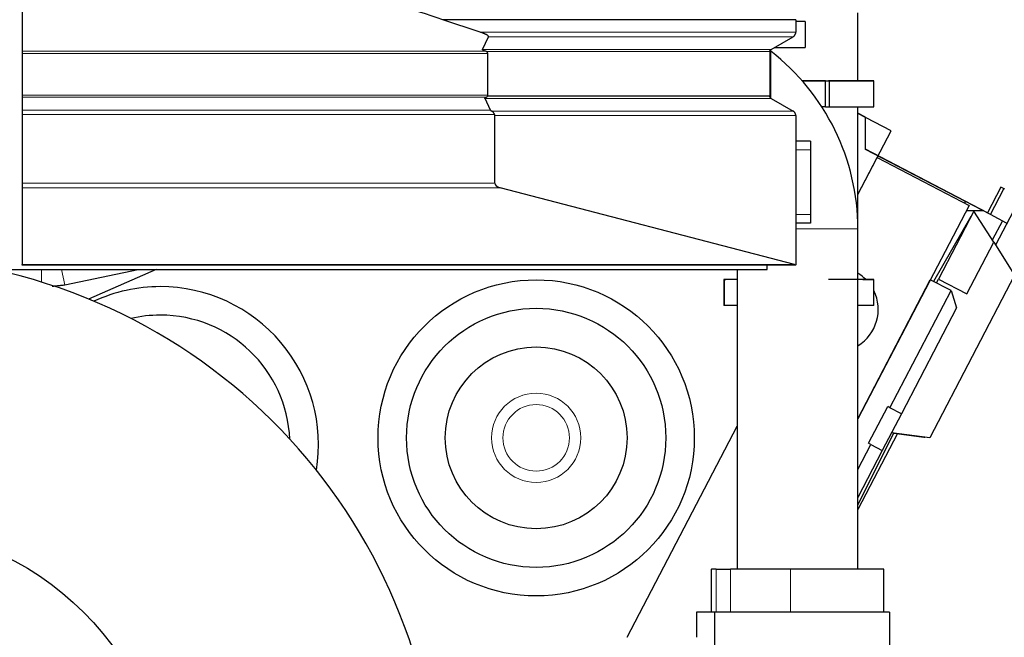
# Model space of a CAD drawing. Header units: inches. Extents: x 0 to 23760, y -13 to 16800.
# Tile 131 of 207: x 12075 to 13214, y 6255 to 6970. Entities that reach past the tile are written whole.
import ezdxf

# ---------------------------------------------------------------- set-up
doc = ezdxf.new("R2010")
doc.units = ezdxf.units.IN
doc.layers.add('254', color=7, linetype='Continuous', true_color=0xffffff)
doc.styles.add('latin_extended', font='simplex.shx')
doc.dimstyles.get("Standard").update_dxf_attribs({"dimtxt": 0.18, "dimasz": 0.18, "dimexe": 0.18, "dimexo": 0.0625, "dimgap": 0.09, "dimtad": 0, "dimtih": 1, "dimtoh": 1, "dimdec": 4, "dimzin": 0, "dimdsep": 46, "dimtxsty": 'Standard', "dimcen": 0.09, "dimadec": 0, "dimazin": 0, "dimtfac": 1, "dimtdec": 4, "dimtofl": 0, "dimtmove": 0, "dimatfit": 3, "dimfxl": 1, "dimtolj": 1, "dimtzin": 0, "dimarcsym": 0})

# ---------------------------------------------------------------- blocks, each defined once
blk = doc.blocks.new('_U4')
at = {"layer": '254', "color": 3, "linetype": 'Continuous', "lineweight": 13, "transparency": 16777216}
for p, q in [((12485.8, 8556.1), (13798.1, 8556.1)), ((13758.1, 8416.1), (13758.1, 6180.1)), ((11944.9, 6040.1), (13798.1, 6040.1))]:
    blk.add_line(p, q, dxfattribs=at)
at = {"layer": '254', "color": 3, "transparency": 16777216}
for points in [[(13781.5, 8416.1), (13734.8, 8416.1), (13758.1, 8556.1)], [(13734.8, 6180.1), (13781.5, 6180.1), (13758.1, 6040.1)]]:
    blk.add_solid(points, dxfattribs=at)
at = {"layer": 'Defpoints', "color": 0, "transparency": 16777216}
for p in [(12445.8, 8556.1), (11904.9, 6040.1), (13758.1, 6040.1)]:
    blk.add_point(p, dxfattribs=at)
at = {"layer": '254', "color": 2, "lineweight": 13, "transparency": 16777216, "insert": (13548.1, 7068.1), "char_height": 140, "attachment_point": 1, "rotation": 90, "style": 'latin_extended'}
blk.add_mtext('\\A1;2516', dxfattribs=at)

msp = doc.modelspace()

# ---------------------------------------------------------------- linework, layer by layer
at = {"layer": '254', "color": 2, "linetype": 'Continuous', "lineweight": 25}
for p, q in [((12077.925, 7005.655), (12077.925, 6933.576)), ((13044.779, 6899.369), (13044.779, 6978.118)), ((12607.865, 6955.71), (12564.497, 6970.204)), ((12972.958, 6970.204), (12972.958, 6955.71)), ((12983.934, 6968.118), (12972.958, 6968.118)), ((12983.934, 6968.118), (12983.934, 6938.118)), ((12610.445, 6935.796), (12617.397, 6950.518)), ((12944.458, 6935.796), (12969.958, 6950.518)), ((12077.925, 6933.576), (12077.925, 6930.979)), ((12077.925, 6930.979), (12077.925, 6882.903)), ((12616.68, 6882.903), (12616.68, 6930.979)), ((12942.958, 6933.198), (12942.958, 6881.662)), ((12943.934, 6879.631), (12943.934, 6935.308)), ((12948.481, 6938.118), (12983.934, 6938.118)), ((13007.412, 6899.271), (12980.469, 6899.251)), ((12997.582, 6899.295), (13007.412, 6899.271)), ((13002.309, 6899.298), (13012.139, 6899.274)), ((13002.309, 6899.283), (13002.309, 6899.298)), ((13007.412, 6869.271), (13007.412, 6899.271)), ((13012.139, 6899.274), (13063.194, 6899.312)), ((13012.139, 6869.274), (13012.139, 6899.274)), ((13063.194, 6899.312), (13050.552, 6899.343)), ((13059.839, 6899.32), (13059.839, 6899.384)), ((13063.194, 6869.312), (13063.194, 6899.312)), ((12077.925, 6882.903), (12077.925, 6880.305)), ((12942.958, 6881.662), (12616.215, 6881.662)), ((12077.925, 6880.305), (12077.925, 6865.582)), ((12619.616, 6865.582), (12613.359, 6879.064)), ((12944.458, 6879.064), (12969.958, 6864.341)), ((12077.925, 6865.582), (12077.925, 6860.386)), ((12077.925, 6860.386), (12077.925, 6781.054)), ((12624.719, 6781.054), (12624.719, 6859.145)), ((12972.958, 6859.145), (12972.958, 6686.333)), ((13007.412, 6869.271), (13003.101, 6869.268)), ((13007.412, 6869.286), (13012.139, 6869.274)), ((13012.139, 6869.274), (13063.194, 6869.312)), ((13083.165, 6841.653), (13044.772, 6861.639)), ((13053.526, 6857.05), (13044.776, 6861.605)), ((13044.779, 6728.115), (13044.779, 6869.292)), ((13053.636, 6857.364), (13044.779, 6861.974)), ((13053.524, 6819.847), (13053.526, 6857.05)), ((13053.636, 6820.16), (13053.636, 6857.364)), ((13044.777, 6767.91), (13083.165, 6841.653)), ((12989.934, 6829.618), (12972.958, 6829.618)), ((12989.934, 6829.618), (12989.934, 6819.618)), ((12989.934, 6819.618), (12989.934, 6744.618)), ((13198.298, 6744.473), (13053.524, 6819.847)), ((13194.867, 6746.64), (13053.636, 6820.16)), ((13044.778, 6767.912), (13066.991, 6810.583)), ((13066.991, 6810.583), (13173.432, 6755.173)), ((12077.925, 6781.054), (12077.925, 6775.587)), ((12077.925, 6775.587), (12077.925, 6686.651)), ((12971.431, 6686.651), (12630.829, 6775.587)), ((13210.243, 6776.178), (13194.867, 6746.64)), ((13198.298, 6744.473), (13213.832, 6774.309)), ((13214.678, 6773.869), (13210.243, 6776.178)), ((13168.929, 6757.517), (13168.929, 6759.763)), ((13173.432, 6755.173), (13044.777, 6508.028)), ((13178.998, 6748.539), (13138.058, 6669.895)), ((13190.006, 6748.791), (13170.11, 6748.791)), ((13201.953, 6712.506), (13178.998, 6748.539)), ((13224.745, 6748.79), (13204.1, 6709.131)), ((12989.934, 6734.618), (12972.958, 6734.618)), ((12989.934, 6744.618), (12989.934, 6734.618)), ((13175.482, 6742.357), (13132.427, 6667.17)), ((13175.838, 6742.469), (13175.482, 6742.357)), ((13216.925, 6734.775), (13198.298, 6744.473)), ((13212.015, 6737.329), (13200.377, 6714.973)), ((13044.779, 6334.118), (13044.779, 6728.118)), ((13170.878, 6652.811), (13201.953, 6712.506)), ((13201.953, 6712.506), (13226.15, 6674.526)), ((10869.925, 6681.127), (12939.925, 6681.127)), ((12077.925, 6686.118), (12077.925, 6686.651)), ((12972.958, 6686.118), (12077.925, 6686.118)), ((12127.207, 6663.13), (12211.872, 6681.127)), ((12232.732, 6681.127), (12154.677, 6646.717)), ((12905.079, 6681.121), (12905.079, 6334.118)), ((12939.925, 6681.127), (12939.925, 6686.124)), ((12972.958, 6686.118), (12972.958, 6686.333)), ((12889.7, 6669.417), (12889.7, 6639.417)), ((12889.931, 6669.317), (12889.931, 6639.317)), ((12905.079, 6669.371), (12892.154, 6669.403)), ((12905.268, 6669.371), (12905.079, 6669.37)), ((13044.776, 6508.028), (13128.647, 6669.141)), ((13044.779, 6669.374), (13044.78, 6669.374)), ((13063.286, 6669.312), (13044.779, 6669.298)), ((13050.644, 6669.343), (13063.286, 6669.312)), ((13059.931, 6669.32), (13059.931, 6669.384)), ((13063.286, 6639.312), (13063.286, 6669.312)), ((13226.15, 6674.526), (13128.047, 6486.072)), ((13152.596, 6656.674), (13128.647, 6669.141)), ((13135.741, 6665.445), (13138.058, 6669.895)), ((13138.058, 6669.895), (13170.878, 6652.811)), ((13081.949, 6520.961), (13152.596, 6656.674)), ((13152.596, 6656.674), (13158.975, 6636.443)), ((12889.931, 6639.421), (12889.7, 6639.417)), ((13063.286, 6639.312), (13044.779, 6639.298)), ((13158.975, 6636.443), (13095.254, 6514.035)), ((13062.767, 6542.587), (13062.767, 6542.587)), ((13065.433, 6547.709), (13065.433, 6547.708)), ((13057.124, 6479.77), (13079.287, 6522.347)), ((13081.949, 6520.961), (13079.287, 6522.347)), ((13095.254, 6514.035), (13081.949, 6520.961)), ((13095.254, 6514.035), (13073.09, 6471.459)), ((12777.834, 6255.119), (12905.076, 6499.547)), ((12777.84, 6255.129), (12905.078, 6499.551)), ((13044.779, 6408.422), (13086.402, 6491.55)), ((13090.512, 6490.93), (13044.782, 6403.084)), ((13128.047, 6486.072), (13083.734, 6491.906)), ((13089.555, 6491.057), (13121.06, 6486.909)), ((13044.778, 6449.557), (13059.785, 6478.385)), ((13073.09, 6471.459), (13044.779, 6417.074)), ((13059.785, 6478.385), (13057.124, 6479.77)), ((13059.785, 6478.385), (13073.09, 6471.459)), ((12874.939, 6334.118), (12874.939, 6284.118)), ((12874.939, 6334.118), (12875.277, 6334.118)), ((12880.986, 6334.118), (12875.277, 6334.118)), ((12880.986, 6334.118), (12897.447, 6334.118)), ((12966.726, 6334.118), (12897.447, 6334.118)), ((13074.939, 6334.118), (12966.726, 6334.118)), ((13074.939, 6284.118), (13074.939, 6334.118)), ((12879.039, 6284.118), (12857.929, 6284.118)), ((12857.929, 6284.118), (12857.929, 6255.118)), ((13081.339, 6284.118), (12879.039, 6284.118)), ((12879.039, 6284.118), (12879.039, 6019.423)), ((13081.339, 6284.118), (13081.339, 6130.649))]:
    msp.add_line(p, q, dxfattribs=at)
at = {"layer": '254', "color": 110, "linetype": 'Continuous', "lineweight": 13}
for p, q in [((12972.958, 6955.71), (12607.865, 6955.71)), ((12969.958, 6950.518), (12617.397, 6950.518)), ((12077.925, 6933.576), (12614.135, 6933.576)), ((12077.925, 6930.979), (12616.68, 6930.979)), ((12944.458, 6935.796), (12610.445, 6935.796)), ((12942.958, 6933.198), (12614.982, 6933.198)), ((12077.925, 6882.903), (12616.68, 6882.903)), ((12077.925, 6880.305), (12614.731, 6880.305)), ((12944.458, 6879.064), (12613.359, 6879.064)), ((12077.925, 6865.582), (12619.616, 6865.582)), ((12077.925, 6860.386), (12624.459, 6860.386)), ((12969.958, 6864.341), (12621.296, 6864.341)), ((12624.719, 6859.145), (12972.958, 6859.145)), ((12989.934, 6819.618), (12972.958, 6819.618)), ((12077.925, 6781.054), (12624.719, 6781.054)), ((12077.925, 6775.587), (12630.829, 6775.587)), ((12989.934, 6744.618), (12972.958, 6744.618)), ((13044.779, 6728.118), (12972.962, 6728.118)), ((12077.925, 6686.651), (12971.431, 6686.651)), ((12100.22, 6681.125), (12100.22, 6666.374)), ((12123.382, 6681.124), (12127.207, 6663.13)), ((12892.154, 6669.336), (12892.154, 6669.403)), ((12875.277, 6334.118), (12875.277, 6284.118)), ((12880.986, 6334.118), (12880.986, 6284.118)), ((12897.447, 6334.118), (12897.447, 6284.118)), ((12966.726, 6334.118), (12966.726, 6284.118))]:
    msp.add_line(p, q, dxfattribs=at)
at = {"layer": '254', "color": 2, "linetype": 'Continuous', "lineweight": 25}
for centre, radius in [((12672.574, 6486.048), 183), ((12672.574, 6486.048), 150), ((12672.574, 6486.048), 105.237), ((11904.929, 6040.118), 345)]:
    msp.add_circle(centre, radius, dxfattribs=at)
at = {"layer": '254', "color": 110, "linetype": 'Continuous', "lineweight": 13}
for radius in [51.655, 38.48]:
    msp.add_circle((12672.574, 6486.048), radius, dxfattribs=at)
at = {"layer": '254', "color": 2, "linetype": 'Continuous', "lineweight": 25}
for centre, radius, start, end in [((12784.929, 6728.118), 259.85, 0, 52.271562), ((11904.929, 6040.118), 656, 180, 77.72625), ((13019.393, 6634.686), 49, 44.998811, 58.793437), ((12237.629, 6478.118), 183, 90, 114.845625), ((12237.629, 6478.118), 183, 350.713125, 90), ((13019.393, 6634.686), 49, 301.204599, 26.388832), ((12237.629, 6478.118), 150, 90, 103.12875), ((12237.629, 6478.118), 150, 2.43, 90), ((13088.249, 6481.143), 10, 82.5, 102.536406), ((13122.366, 6496.824), 10, 262.5, 269.82375)]:
    msp.add_arc(centre, radius, start, end, dxfattribs=at)
for centre, major_axis, ratio, start_param, end_param in [((12611.484, 6930.979), (-5.196, 0), 0.57735027, 3.14159268, 3.97388209), ((12974.839, 6899.351), (-69.821, -0.028), 0.00098034, 1.65104986, 1.90257362), ((12974.839, 6899.351), (70, 0.028), 0.00098034, 5.11565573, 6.24187066), ((12974.839, 6899.351), (-85, -0.034), 0.00098034, 2.66976707, 4.27697283), ((12611.484, 6882.903), (-5.196, 0), 0.57735027, 2.71511439, 3.14159268), ((12642.812, 6860.386), (-23.23, 5.434), 0.1095524, 0.08556975, 0.41302374), ((12635.111, 6781.054), (-10.392, 0), 0.57735027, 0, 1.14606349), ((12975.713, 6692.118), (10.392, 0), 0.57735027, 4.28765614, 4.44407482), ((12934.698, 6669.434), (45, 0.018), 0.00098034, 2.28921104, 3.4733699), ((12974.931, 6669.351), (85, 0.034), 0.00098034, 5.81135973, 7.41856548), ((12974.931, 6639.351), (85, 0.034), 0.00098034, 2.53534474, 3.14211765)]:
    msp.add_ellipse(centre, major_axis=major_axis, ratio=ratio, start_param=start_param, end_param=end_param, dxfattribs=at)
for points, degree in [([(12564.497, 6970.204), (12529.142, 6982.021), (12493.787, 6993.838), (12458.431, 7005.655)], 3), ([(12112.569, 6661.594), (12127.207, 6663.13)], 1)]:
    msp.add_open_spline(points, degree=degree, dxfattribs=at)
for points, knots in [([(12972.958, 6970.204), (12924.858, 6970.204), (12876.757, 6970.204), (12780.556, 6970.204), (12732.455, 6970.204), (12644.402, 6970.204), (12604.45, 6970.204), (12564.497, 6970.204)], [0, 0, 0, 0, 0.3532817, 0.3532817, 0.7065634, 0.7065634, 1, 1, 1, 1]), ([(12617.397, 6950.518), (12617.415, 6950.556), (12617.427, 6950.594), (12617.442, 6950.67), (12617.444, 6950.708), (12617.441, 6950.785), (12617.436, 6950.823), (12617.422, 6950.88), (12617.416, 6950.899), (12617.404, 6950.937), (12617.397, 6950.956), (12617.373, 6951.013), (12617.355, 6951.05), (12617.313, 6951.124), (12617.289, 6951.16), (12617.214, 6951.268), (12617.155, 6951.339), (12617.074, 6951.426), (12617.057, 6951.443), (12617.023, 6951.478), (12617.006, 6951.495), (12616.953, 6951.546), (12616.917, 6951.58), (12616.805, 6951.68), (12616.727, 6951.745), (12616.563, 6951.873), (12616.478, 6951.936), (12616.303, 6952.059), (12616.213, 6952.12), (12615.937, 6952.301), (12615.744, 6952.417), (12615.346, 6952.646), (12615.14, 6952.758), (12614.718, 6952.979), (12614.503, 6953.086), (12614.067, 6953.297), (12613.846, 6953.401), (12613.398, 6953.605), (12613.171, 6953.705), (12612.713, 6953.902), (12612.482, 6954), (12611.782, 6954.288), (12611.307, 6954.474), (12610.344, 6954.84), (12609.856, 6955.019), (12608.868, 6955.369), (12608.369, 6955.541), (12607.865, 6955.71)], [0, 0, 0, 0, 0.015625, 0.015625, 0.03125, 0.03125, 0.046875, 0.046875, 0.0546875, 0.0546875, 0.0625, 0.0625, 0.078125, 0.078125, 0.09375, 0.09375, 0.125, 0.125, 0.1328125, 0.1328125, 0.140625, 0.140625, 0.15625, 0.15625, 0.1875, 0.1875, 0.21875, 0.21875, 0.25, 0.25, 0.3125, 0.3125, 0.375, 0.375, 0.4375, 0.4375, 0.5, 0.5, 0.5625, 0.5625, 0.625, 0.625, 0.75, 0.75, 0.875, 0.875, 1, 1, 1, 1]), ([(12614.135, 6933.576), (12613.934, 6933.649), (12613.736, 6933.724), (12613.343, 6933.876), (12613.149, 6933.953), (12612.766, 6934.112), (12612.578, 6934.193), (12612.301, 6934.318), (12612.209, 6934.36), (12612.028, 6934.445), (12611.939, 6934.489), (12611.763, 6934.577), (12611.676, 6934.621), (12611.506, 6934.712), (12611.423, 6934.758), (12611.261, 6934.853), (12611.182, 6934.901), (12611.029, 6934.999), (12610.955, 6935.049), (12610.816, 6935.153), (12610.75, 6935.206), (12610.675, 6935.274), (12610.66, 6935.288), (12610.632, 6935.316), (12610.618, 6935.33), (12610.578, 6935.372), (12610.554, 6935.4), (12610.509, 6935.458), (12610.49, 6935.488), (12610.457, 6935.547), (12610.443, 6935.577), (12610.432, 6935.616), (12610.43, 6935.624), (12610.427, 6935.64), (12610.425, 6935.647), (12610.422, 6935.671), (12610.421, 6935.687), (12610.423, 6935.734), (12610.43, 6935.765), (12610.445, 6935.796)], [0, 0, 0, 0, 0.125, 0.125, 0.25, 0.25, 0.375, 0.375, 0.4375, 0.4375, 0.5, 0.5, 0.5625, 0.5625, 0.625, 0.625, 0.6875, 0.6875, 0.75, 0.75, 0.8125, 0.8125, 0.828125, 0.828125, 0.84375, 0.84375, 0.875, 0.875, 0.90625, 0.90625, 0.9375, 0.9375, 0.9453125, 0.9453125, 0.953125, 0.953125, 0.96875, 0.96875, 1, 1, 1, 1]), ([(12614.982, 6933.198), (12614.842, 6933.271), (12614.702, 6933.34), (12614.42, 6933.466), (12614.279, 6933.523), (12614.135, 6933.576)], [0, 0, 0, 0, 0.5, 0.5, 1, 1, 1, 1]), ([(12614.731, 6880.305), (12614.872, 6880.376), (12615.006, 6880.457), (12615.264, 6880.643), (12615.388, 6880.747), (12615.57, 6880.919), (12615.63, 6880.979), (12615.719, 6881.073), (12615.749, 6881.106), (12615.808, 6881.171), (12615.837, 6881.204), (12615.983, 6881.372), (12616.098, 6881.514), (12616.215, 6881.662)], [0, 0, 0, 0, 0.25, 0.25, 0.5, 0.5, 0.625, 0.625, 0.6875, 0.6875, 0.75, 0.75, 1, 1, 1, 1]), ([(12613.359, 6879.064), (12613.345, 6879.094), (12613.338, 6879.125), (12613.336, 6879.186), (12613.34, 6879.216), (12613.353, 6879.262), (12613.359, 6879.278), (12613.372, 6879.308), (12613.379, 6879.323), (12613.403, 6879.367), (12613.423, 6879.396), (12613.466, 6879.454), (12613.491, 6879.482), (12613.53, 6879.524), (12613.544, 6879.537), (12613.572, 6879.565), (12613.586, 6879.578), (12613.66, 6879.646), (12613.724, 6879.698), (12613.86, 6879.799), (12613.931, 6879.848), (12614.079, 6879.944), (12614.156, 6879.991), (12614.314, 6880.083), (12614.395, 6880.128), (12614.561, 6880.217), (12614.645, 6880.261), (12614.731, 6880.305)], [0, 0, 0, 0, 0.0625, 0.0625, 0.125, 0.125, 0.15625, 0.15625, 0.1875, 0.1875, 0.25, 0.25, 0.3125, 0.3125, 0.34375, 0.34375, 0.375, 0.375, 0.5, 0.5, 0.625, 0.625, 0.75, 0.75, 0.875, 0.875, 1, 1, 1, 1]), ([(12624.459, 6860.386), (12624.371, 6860.596), (12624.279, 6860.803), (12624.087, 6861.208), (12623.987, 6861.407), (12623.777, 6861.797), (12623.667, 6861.987), (12623.521, 6862.219), (12623.492, 6862.265), (12623.432, 6862.357), (12623.401, 6862.402), (12623.309, 6862.537), (12623.246, 6862.625), (12623.054, 6862.882), (12622.919, 6863.045), (12622.637, 6863.353), (12622.489, 6863.499), (12622.255, 6863.705), (12622.175, 6863.771), (12622.051, 6863.867), (12622.009, 6863.898), (12621.924, 6863.96), (12621.881, 6863.99), (12621.665, 6864.137), (12621.485, 6864.244), (12621.296, 6864.341)], [0, 0, 0, 0, 0.125, 0.125, 0.25, 0.25, 0.375, 0.375, 0.40625, 0.40625, 0.4375, 0.4375, 0.5, 0.5, 0.625, 0.625, 0.75, 0.75, 0.8125, 0.8125, 0.84375, 0.84375, 0.875, 0.875, 1, 1, 1, 1]), ([(12624.719, 6859.145), (12624.719, 6859.36), (12624.696, 6859.57), (12624.63, 6859.881), (12624.603, 6859.983), (12624.555, 6860.136), (12624.537, 6860.186), (12624.5, 6860.287), (12624.48, 6860.337), (12624.459, 6860.386)], [0, 0, 0, 0, 0.5, 0.5, 0.75, 0.75, 0.875, 0.875, 1, 1, 1, 1])]:
    msp.add_open_spline(points, degree=3, knots=knots, dxfattribs=at)
for points, weights in [([(12969.958, 6950.518), (12972.956, 6952.249), (12972.958, 6955.71)], [1, 0.866133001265, 0.999784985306]), ([(12942.958, 6933.198), (12942.958, 6934.93), (12944.458, 6935.796)], [1, 0.866025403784, 1]), ([(12944.458, 6879.064), (12942.958, 6879.93), (12942.958, 6881.662)], [1, 0.86602540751, 1]), ([(12972.958, 6859.145), (12972.958, 6862.609), (12969.958, 6864.341)], [1, 0.866025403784, 1])]:
    msp.add_rational_spline(points, weights, degree=2, dxfattribs=at)

# ---------------------------------------------------------------- dimensions: what is measured, and where the dimension line sits
at = {"layer": '254', "color": 2, "linetype": 'Continuous', "lineweight": 13}
dim = msp.add_linear_dim(base=(13758.128, 6040.118), p1=(12445.757, 8556.127), p2=(11904.929, 6040.118), angle=90, dimstyle='Standard', override={"dimscale": 40, "dimtxt": 3.5, "dimasz": 3.5, "dimexe": 1, "dimexo": 1, "dimgap": 1.75, "dimtad": 1, "dimtih": 0, "dimtoh": 0, "dimdec": 0, "dimlfac": 1, "dimzin": 8, "dimdsep": 46, "dimlunit": 2, "dimtxsty": 'latin_extended', "dimsah": 1, "dimse1": 0, "dimse2": 0, "dimsd1": 0, "dimsd2": 0, "dimclrd": 3, "dimclre": 3, "dimclrt": 2, "dimtol": 0, "dimtm": -0.1, "dimtfac": 0.714286, "dimtdec": 3, "dimtofl": 1, "dimtmove": 0, "dimtzin": 8, "dimlwd": 13, "dimlwe": 13}, dxfattribs=at)
dim.commit()
dim.dimension.update_dxf_attribs({"geometry": '_U4', "text_midpoint": (13758.128, 7298.123), "dimtype": 160})

doc.saveas('drawing.dxf')
